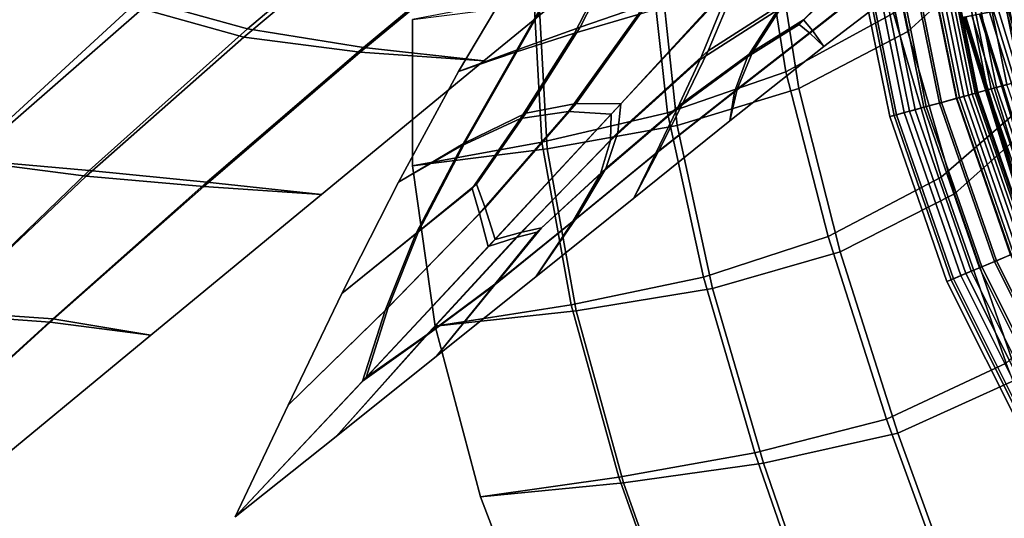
# Model space of a CAD drawing. Extents: x -3.29 to 3.54, y -2.92 to 1.93.
# Tile 7 of 167: x -1.38 to -0.75, y -0.48 to -0.16. Entities that reach past the tile are written whole.
import ezdxf

# ---------------------------------------------------------------- set-up
doc = ezdxf.new("R2010")
doc.units = 0

msp = doc.modelspace()

# ---------------------------------------------------------------- linework, layer by layer
for points in [[(-0.77499, -0.02972, 4.65605), (-0.75285, -0.11663, 4.79127), (-0.81145, -0.17024, 4.78065), (-0.82996, -0.08079, 4.64461)], [(-0.67233, -0.14234, 4.94829), (-0.70871, -0.04212, 4.8113), (-0.76118, -0.10593, 4.80139), (-0.72756, -0.20887, 4.94036)], [(-0.66648, -0.14968, 4.93988), (-0.71975, -0.21866, 4.92914), (-0.75285, -0.11663, 4.79127), (-0.70246, -0.05014, 4.80372)], [(-1.38991, -0.05562, 3.90011), (-1.50068, -0.15865, 3.97945), (-1.47613, -0.22515, 3.99177), (-1.35716, -0.11461, 3.91101)], [(-1.35459, -0.05274, 3.84949), (-1.3444, -0.11879, 3.87803), (-1.4575, -0.2139, 3.95255), (-1.44289, -0.11928, 3.90934)], [(-1.23342, -0.16843, 3.93763), (-1.13064, -0.08179, 3.86568), (-1.19495, -0.05796, 3.84602), (-1.3022, -0.14935, 3.92324)], [(-1.23557, -0.17376, 3.92503), (-1.30067, -0.15567, 3.90227), (-1.1956, -0.06657, 3.82747), (-1.13349, -0.08815, 3.85387)], [(-0.90409, -0.10405, 4.64456), (-0.88931, -0.19599, 4.78259), (-0.82061, -0.15847, 4.79178), (-0.83958, -0.06817, 4.65448)], [(-0.89535, -0.11552, 4.63559), (-0.82996, -0.08079, 4.64461), (-0.81145, -0.17024, 4.78065), (-0.88099, -0.20669, 4.77247)], [(-1.23342, -0.16843, 3.93763), (-1.15927, -0.18046, 3.955), (-1.05834, -0.09655, 3.88761), (-1.13064, -0.08179, 3.86568)], [(-1.23557, -0.17376, 3.92503), (-1.13349, -0.08815, 3.85387), (-1.06049, -0.09991, 3.88187), (-1.16129, -0.18346, 3.94911)], [(-1.16129, -0.18346, 3.94911), (-1.06049, -0.09991, 3.88187), (-0.98204, -0.10676, 3.91067), (-1.08242, -0.18897, 3.97386)], [(-1.15927, -0.18046, 3.955), (-1.08242, -0.18897, 3.97386), (-0.98204, -0.10676, 3.91067), (-1.05834, -0.09655, 3.88761)], [(-0.99469, -0.11655, 3.22762), (-1.02067, -0.16735, 3.2523), (-0.97806, -0.15279, 3.23386), (-0.95405, -0.09836, 3.20689)], [(-0.99848, -0.12074, 3.21504), (-0.96052, -0.10674, 3.19088), (-0.98371, -0.15924, 3.21458), (-1.02437, -0.17117, 3.23842)], [(-0.97511, -0.12939, 4.63511), (-0.96497, -0.22225, 4.7737), (-0.88931, -0.19599, 4.78259), (-0.90409, -0.10405, 4.64456)], [(-0.72756, -0.20887, 4.94036), (-0.76118, -0.10593, 4.80139), (-0.82061, -0.15847, 4.79178), (-0.7901, -0.26321, 4.93196)], [(-0.79098, -0.10788, 1.66492), (-0.77029, -0.21021, 1.66492), (-0.76051, -0.20754, 1.65981), (-0.78094, -0.10651, 1.65981)], [(-0.789, -0.10761, 1.01382), (-0.77503, -0.10571, 0.91337), (-0.75476, -0.20597, 0.91337), (-0.76836, -0.20969, 1.01382)], [(-0.78795, -0.10747, 1.41296), (-0.76734, -0.20941, 1.41296), (-0.75815, -0.2069, 1.31643), (-0.77852, -0.10618, 1.31643)], [(-0.7873, -0.10738, 1.64698), (-0.78094, -0.10651, 1.65981), (-0.76051, -0.20754, 1.65981), (-0.76671, -0.20923, 1.64698)], [(-0.77852, -0.10618, 1.31643), (-0.75815, -0.2069, 1.31643), (-0.74816, -0.20417, 1.21833), (-0.76826, -0.10478, 1.21833)], [(-0.77503, -0.10571, 0.91337), (-0.75908, -0.10353, 0.81292), (-0.73922, -0.20173, 0.81292), (-0.75476, -0.20597, 0.91337)], [(-0.75718, -0.10327, 1.1196), (-0.76826, -0.10478, 1.21833), (-0.74816, -0.20417, 1.21833), (-0.73737, -0.20123, 1.1196)], [(-0.74077, -0.10103, 0.71248), (-0.72139, -0.19687, 0.71248), (-0.73922, -0.20173, 0.81292), (-0.75908, -0.10353, 0.81292)], [(-0.7449, -0.1016, 1.02041), (-0.75718, -0.10327, 1.1196), (-0.73737, -0.20123, 1.1196), (-0.72541, -0.19796, 1.02041)], [(-0.83552, -0.11396, 1.64728), (-0.81366, -0.22205, 1.64728), (-0.80674, -0.22016, 1.66432), (-0.82842, -0.11299, 1.66432)], [(-0.83208, -0.11349, 1.41451), (-0.82271, -0.11221, 1.31516), (-0.80118, -0.21864, 1.31516), (-0.81031, -0.22113, 1.41451)], [(-0.82842, -0.11299, 1.66432), (-0.80674, -0.22016, 1.66432), (-0.79962, -0.21822, 1.68026), (-0.8211, -0.11199, 1.68026)], [(-0.82271, -0.11221, 1.31516), (-0.81247, -0.11081, 1.21471), (-0.79122, -0.21592, 1.21471), (-0.80118, -0.21864, 1.31516)], [(-0.81106, -0.11062, 1.67515), (-0.8211, -0.11199, 1.68026), (-0.79962, -0.21822, 1.68026), (-0.78984, -0.21555, 1.67515)], [(-0.80136, -0.1093, 1.11427), (-0.7804, -0.21297, 1.11427), (-0.79122, -0.21592, 1.21471), (-0.81247, -0.11081, 1.21471)], [(-0.80102, -0.10925, 1.67004), (-0.81106, -0.11062, 1.67515), (-0.78984, -0.21555, 1.67515), (-0.78007, -0.21288, 1.67004)], [(-0.789, -0.10761, 1.01382), (-0.76836, -0.20969, 1.01382), (-0.7804, -0.21297, 1.11427), (-0.80136, -0.1093, 1.11427)], [(-0.79658, -0.10864, 1.50698), (-0.80135, -0.1093, 1.58085), (-0.78038, -0.21297, 1.58085), (-0.77574, -0.2117, 1.50698)], [(-0.79923, -0.10901, 1.61695), (-0.77832, -0.2124, 1.61695), (-0.78038, -0.21297, 1.58085), (-0.80135, -0.1093, 1.58085)], [(-0.80102, -0.10925, 1.67004), (-0.78007, -0.21288, 1.67004), (-0.77029, -0.21021, 1.66492), (-0.79098, -0.10788, 1.66492)], [(-0.79346, -0.10822, 1.63306), (-0.77271, -0.21087, 1.63306), (-0.77832, -0.2124, 1.61695), (-0.79923, -0.10901, 1.61695)], [(-0.78795, -0.10747, 1.41296), (-0.79658, -0.10864, 1.50698), (-0.77574, -0.2117, 1.50698), (-0.76734, -0.20941, 1.41296)], [(-0.79346, -0.10822, 1.63306), (-0.7873, -0.10738, 1.64698), (-0.76671, -0.20923, 1.64698), (-0.77271, -0.21087, 1.63306)], [(-1.3022, -0.14935, 3.92324), (-1.35716, -0.11461, 3.91101), (-1.47613, -0.22515, 3.99177), (-1.41379, -0.25192, 3.99779)], [(-1.30067, -0.15567, 3.90227), (-1.41194, -0.2529, 3.97576), (-1.4575, -0.2139, 3.95255), (-1.3444, -0.11879, 3.87803)], [(-0.99469, -0.11655, 3.22762), (-1.02765, -0.12373, 3.24198), (-1.06029, -0.18162, 3.27053), (-1.02067, -0.16735, 3.2523)], [(-0.96855, -0.13799, 4.62838), (-0.89535, -0.11552, 4.63559), (-0.88099, -0.20669, 4.77247), (-0.95873, -0.23028, 4.76611)], [(-0.88999, -0.1513, 3.25293), (-0.8563, -0.11421, 3.21803), (-0.91786, -0.13245, 3.21512), (-0.93889, -0.18246, 3.25922)], [(-0.84058, -0.11465, 1.51167), (-0.81859, -0.22339, 1.51167), (-0.82292, -0.22457, 1.58879), (-0.84503, -0.11525, 1.58879)], [(-0.84219, -0.11487, 1.62805), (-0.84503, -0.11525, 1.58879), (-0.82292, -0.22457, 1.58879), (-0.82016, -0.22382, 1.62805)], [(-0.83552, -0.11396, 1.64728), (-0.84219, -0.11487, 1.62805), (-0.82016, -0.22382, 1.62805), (-0.81366, -0.22205, 1.64728)], [(-0.83208, -0.11349, 1.41451), (-0.81031, -0.22113, 1.41451), (-0.81859, -0.22339, 1.51167), (-0.84058, -0.11465, 1.51167)], [(-0.71975, -0.21866, 4.92914), (-0.7815, -0.27398, 4.91962), (-0.81145, -0.17024, 4.78065), (-0.75285, -0.11663, 4.79127)], [(-1.02765, -0.12373, 3.24198), (-1.05676, -0.1254, 3.25315), (-1.09842, -0.19574, 3.28867), (-1.06029, -0.18162, 3.27053)], [(-1.02938, -0.1254, 3.23511), (-1.06212, -0.18338, 3.26328), (-1.09842, -0.19574, 3.28867), (-1.05676, -0.1254, 3.25315)], [(-0.99848, -0.12074, 3.21504), (-1.02437, -0.17117, 3.23842), (-1.06212, -0.18338, 3.26328), (-1.02938, -0.1254, 3.23511)], [(-0.89451, -0.15637, 3.23471), (-0.94405, -0.18808, 3.23939), (-0.92511, -0.14166, 3.191), (-0.86175, -0.1217, 3.1963)], [(-0.97511, -0.12939, 4.63511), (-1.05046, -0.1477, 4.62597), (-1.04527, -0.241, 4.76503), (-0.96497, -0.22225, 4.7737)], [(-0.96855, -0.13799, 4.62838), (-0.95873, -0.23028, 4.76611), (-1.04194, -0.24528, 4.76098), (-1.04696, -0.15229, 4.62238)], [(-1.02343, -0.21631, 3.26524), (-0.99489, -0.21646, 3.25516), (-0.91786, -0.13245, 3.21512), (-0.97806, -0.15279, 3.23386)], [(-0.9967, -0.23479, 3.28079), (-0.93889, -0.18246, 3.25922), (-0.91786, -0.13245, 3.21512), (-0.99489, -0.21646, 3.25516)], [(-0.87802, -0.16276, 3.28016), (-0.85179, -0.13641, 3.25903), (-0.88999, -0.1513, 3.25293), (-0.91054, -0.18295, 3.28436)], [(-0.88076, -0.16566, 3.26878), (-0.85502, -0.14011, 3.24507), (-0.82777, -0.13479, 3.2671), (-0.87397, -0.1713, 3.29042)], [(-0.87802, -0.16276, 3.28016), (-0.87235, -0.16965, 3.29707), (-0.82609, -0.13284, 3.27462), (-0.85179, -0.13641, 3.25903)], [(-0.87397, -0.1713, 3.29042), (-0.82777, -0.13479, 3.2671), (-0.80664, -0.13494, 3.29497), (-0.86508, -0.17978, 3.31907)], [(-0.87235, -0.16965, 3.29707), (-0.86508, -0.17978, 3.31907), (-0.80664, -0.13494, 3.29497), (-0.82609, -0.13284, 3.27462)], [(-1.02819, -0.22128, 3.24691), (-0.98371, -0.15924, 3.21458), (-0.92511, -0.14166, 3.191), (-1.00095, -0.22306, 3.23223)], [(-1.00146, -0.23977, 3.26246), (-1.00095, -0.22306, 3.23223), (-0.92511, -0.14166, 3.191), (-0.94405, -0.18808, 3.23939)], [(-0.88076, -0.16566, 3.26878), (-0.91384, -0.1863, 3.27122), (-0.89451, -0.15637, 3.23471), (-0.85502, -0.14011, 3.24507)], [(-1.23342, -0.16843, 3.93763), (-1.3022, -0.14935, 3.92324), (-1.41379, -0.25192, 3.99779), (-1.33454, -0.25902, 4.00375)], [(-1.05046, -0.1477, 4.62597), (-1.12798, -0.16251, 4.61699), (-1.12789, -0.256, 4.75645), (-1.04527, -0.241, 4.76503)], [(-1.23557, -0.17376, 3.92503), (-1.33642, -0.26256, 3.99092), (-1.41194, -0.2529, 3.97576), (-1.30067, -0.15567, 3.90227)], [(-1.04696, -0.15229, 4.62238), (-1.04194, -0.24528, 4.76098), (-1.12789, -0.256, 4.75645), (-1.12798, -0.16251, 4.61699)], [(-1.05544, -0.22248, 3.27838), (-1.02343, -0.21631, 3.26524), (-0.97806, -0.15279, 3.23386), (-1.02067, -0.16735, 3.2523)], [(-0.91384, -0.1863, 3.27122), (-0.95859, -0.21915, 3.27909), (-0.94405, -0.18808, 3.23939), (-0.89451, -0.15637, 3.23471)], [(-0.91054, -0.18295, 3.28436), (-0.88999, -0.1513, 3.25293), (-0.93889, -0.18246, 3.25922), (-0.95501, -0.21553, 3.29311)], [(-0.71232, -0.30162, 1.70454), (-0.75673, -0.15724, 1.70454), (-0.76561, -0.15906, 1.69726), (-0.72067, -0.30513, 1.69726)], [(-0.71461, -0.30263, 1.63271), (-0.75915, -0.15779, 1.63271), (-0.75352, -0.15666, 1.63271), (-0.70931, -0.30041, 1.63271)], [(-0.71232, -0.30162, 1.70454), (-0.70378, -0.29802, 1.7098), (-0.74765, -0.15538, 1.7098), (-0.75673, -0.15724, 1.70454)], [(-0.7051, -0.29863, 1.68382), (-0.70931, -0.30041, 1.67939), (-0.75352, -0.15666, 1.67939), (-0.74905, -0.15573, 1.68382)], [(-0.70931, -0.30041, 1.65605), (-0.70931, -0.30041, 1.64438), (-0.75352, -0.15666, 1.64438), (-0.75352, -0.15666, 1.65605)], [(-0.70931, -0.30041, 1.64438), (-0.70931, -0.30041, 1.63271), (-0.75352, -0.15666, 1.63271), (-0.75352, -0.15666, 1.64438)], [(-0.70931, -0.30041, 1.65605), (-0.75352, -0.15666, 1.65605), (-0.75352, -0.15666, 1.66772), (-0.70931, -0.30041, 1.66772)], [(-0.70931, -0.30041, 1.66772), (-0.75352, -0.15666, 1.66772), (-0.75352, -0.15666, 1.67939), (-0.70931, -0.30041, 1.67939)], [(-1.0588, -0.22582, 3.26521), (-1.02437, -0.17117, 3.23842), (-0.98371, -0.15924, 3.21458), (-1.02819, -0.22128, 3.24691)], [(-0.87802, -0.16276, 3.28016), (-0.91054, -0.18295, 3.28436), (-0.92046, -0.20705, 3.31284), (-0.87235, -0.16965, 3.29707)], [(-0.86238, -0.30127, 4.92294), (-0.7901, -0.26321, 4.93196), (-0.82061, -0.15847, 4.79178), (-0.88931, -0.19599, 4.78259)], [(-0.72521, -0.30705, 1.63271), (-0.73051, -0.30927, 1.63271), (-0.77606, -0.16119, 1.63271), (-0.77042, -0.16006, 1.63271)], [(-0.73011, -0.3091, 1.64678), (-0.77564, -0.16111, 1.64678), (-0.77606, -0.16119, 1.63271), (-0.73051, -0.30927, 1.63271)], [(-0.72972, -0.30894, 1.66085), (-0.77522, -0.16102, 1.66085), (-0.77564, -0.16111, 1.64678), (-0.73011, -0.3091, 1.64678)], [(-0.72972, -0.30894, 1.66085), (-0.72933, -0.30878, 1.67492), (-0.7748, -0.16094, 1.67491), (-0.77522, -0.16102, 1.66085)], [(-0.72933, -0.30878, 1.67492), (-0.72893, -0.30861, 1.68899), (-0.77438, -0.16086, 1.68898), (-0.7748, -0.16094, 1.67491)], [(-0.72067, -0.30513, 1.69726), (-0.76561, -0.15906, 1.69726), (-0.77438, -0.16086, 1.68898), (-0.72893, -0.30861, 1.68899)], [(-0.71991, -0.30484, 1.63271), (-0.72521, -0.30705, 1.63271), (-0.77042, -0.16006, 1.63271), (-0.76479, -0.15892, 1.63271)], [(-0.71991, -0.30484, 1.63271), (-0.76479, -0.15892, 1.63271), (-0.75915, -0.15779, 1.63271), (-0.71461, -0.30263, 1.63271)], [(-1.23342, -0.16843, 3.93763), (-1.33454, -0.25902, 4.00375), (-1.25931, -0.26656, 4.01585), (-1.15927, -0.18046, 3.955)], [(-1.05544, -0.22248, 3.27838), (-1.02067, -0.16735, 3.2523), (-1.06029, -0.18162, 3.27053), (-1.09442, -0.24134, 3.29762)], [(-0.87235, -0.16965, 3.29707), (-0.92046, -0.20705, 3.31284), (-0.92505, -0.22739, 3.33985), (-0.86508, -0.17978, 3.31907)], [(-0.88076, -0.16566, 3.26878), (-0.87397, -0.1713, 3.29042), (-0.92219, -0.20873, 3.30597), (-0.91384, -0.1863, 3.27122)], [(-1.23557, -0.17376, 3.92503), (-1.16129, -0.18346, 3.94911), (-1.26118, -0.26919, 4.00999), (-1.33642, -0.26256, 3.99092)], [(-1.0588, -0.22582, 3.26521), (-1.09616, -0.24301, 3.29075), (-1.06212, -0.18338, 3.26328), (-1.02437, -0.17117, 3.23842)], [(-0.87397, -0.1713, 3.29042), (-0.86508, -0.17978, 3.31907), (-0.92505, -0.22739, 3.33985), (-0.92219, -0.20873, 3.30597)], [(-0.85457, -0.31106, 4.91172), (-0.88099, -0.20669, 4.77247), (-0.81145, -0.17024, 4.78065), (-0.7815, -0.27398, 4.91962)], [(-1.15927, -0.18046, 3.955), (-1.25931, -0.26656, 4.01585), (-1.18608, -0.27431, 4.03102), (-1.08242, -0.18897, 3.97386)], [(-1.09442, -0.24134, 3.29762), (-1.06029, -0.18162, 3.27053), (-1.09842, -0.19574, 3.28867), (-1.13688, -0.26653, 3.31992)], [(-1.16129, -0.18346, 3.94911), (-1.08242, -0.18897, 3.97386), (-1.18608, -0.27431, 4.03102), (-1.26118, -0.26919, 4.00999)], [(-1.09616, -0.24301, 3.29075), (-1.13688, -0.26653, 3.31992), (-1.09842, -0.19574, 3.28867), (-1.06212, -0.18338, 3.26328)], [(-1.00772, -0.26111, 3.29488), (-1.00146, -0.23977, 3.26246), (-0.94405, -0.18808, 3.23939), (-0.95859, -0.21915, 3.27909)], [(-1.00436, -0.25777, 3.30805), (-0.95501, -0.21553, 3.29311), (-0.93889, -0.18246, 3.25922), (-0.9967, -0.23479, 3.28079)], [(-0.91384, -0.1863, 3.27122), (-0.92219, -0.20873, 3.30597), (-0.97262, -0.24842, 3.31824), (-0.95859, -0.21915, 3.27909)], [(-0.91054, -0.18295, 3.28436), (-0.95501, -0.21553, 3.29311), (-0.97079, -0.24665, 3.32549), (-0.92046, -0.20705, 3.31284)], [(-0.94198, -0.32714, 4.91344), (-0.86238, -0.30127, 4.92294), (-0.88931, -0.19599, 4.78259), (-0.96497, -0.22225, 4.7737)], [(-0.92046, -0.20705, 3.31284), (-0.97079, -0.24665, 3.32549), (-0.98641, -0.2768, 3.35713), (-0.92505, -0.22739, 3.33985)], [(-0.93613, -0.33448, 4.90503), (-0.95873, -0.23028, 4.76611), (-0.88099, -0.20669, 4.77247), (-0.85457, -0.31106, 4.91172)], [(-0.73613, -0.30887, 1.66492), (-0.72679, -0.30495, 1.65981), (-0.76051, -0.20754, 1.65981), (-0.77029, -0.21021, 1.66492)], [(-0.73429, -0.3081, 1.01382), (-0.76836, -0.20969, 1.01382), (-0.75476, -0.20597, 0.91337), (-0.72129, -0.30264, 0.91337)], [(-0.73331, -0.30769, 1.41296), (-0.72453, -0.304, 1.31643), (-0.75815, -0.2069, 1.31643), (-0.76734, -0.20941, 1.41296)], [(-0.73271, -0.30743, 1.64698), (-0.76671, -0.20923, 1.64698), (-0.76051, -0.20754, 1.65981), (-0.72679, -0.30495, 1.65981)], [(-0.72453, -0.304, 1.31643), (-0.71499, -0.3, 1.21833), (-0.74816, -0.20417, 1.21833), (-0.75815, -0.2069, 1.31643)], [(-0.72129, -0.30264, 0.91337), (-0.75476, -0.20597, 0.91337), (-0.73922, -0.20173, 0.81292), (-0.70644, -0.29641, 0.81292)], [(-0.92219, -0.20873, 3.30597), (-0.92505, -0.22739, 3.33985), (-0.98641, -0.2768, 3.35713), (-0.97262, -0.24842, 3.31824)], [(-0.74579, -0.31292, 1.11427), (-0.75613, -0.31726, 1.21471), (-0.79122, -0.21592, 1.21471), (-0.7804, -0.21297, 1.11427)], [(-0.68443, -0.32409, 5.07936), (-0.72756, -0.20887, 4.94036), (-0.7901, -0.26321, 4.93196), (-0.7486, -0.3823, 5.07412)], [(-0.74548, -0.31279, 1.67004), (-0.78007, -0.21288, 1.67004), (-0.78984, -0.21555, 1.67515), (-0.75482, -0.31671, 1.67515)], [(-0.73429, -0.3081, 1.01382), (-0.74579, -0.31292, 1.11427), (-0.7804, -0.21297, 1.11427), (-0.76836, -0.20969, 1.01382)], [(-0.74134, -0.31105, 1.50698), (-0.77574, -0.2117, 1.50698), (-0.78038, -0.21297, 1.58085), (-0.74578, -0.31292, 1.58085)], [(-0.74381, -0.31209, 1.61695), (-0.74578, -0.31292, 1.58085), (-0.78038, -0.21297, 1.58085), (-0.77832, -0.2124, 1.61695)], [(-0.74548, -0.31279, 1.67004), (-0.73613, -0.30887, 1.66492), (-0.77029, -0.21021, 1.66492), (-0.78007, -0.21288, 1.67004)], [(-0.73844, -0.30984, 1.63306), (-0.74381, -0.31209, 1.61695), (-0.77832, -0.2124, 1.61695), (-0.77271, -0.21087, 1.63306)], [(-0.73331, -0.30769, 1.41296), (-0.76734, -0.20941, 1.41296), (-0.77574, -0.2117, 1.50698), (-0.74134, -0.31105, 1.50698)], [(-0.73844, -0.30984, 1.63306), (-0.77271, -0.21087, 1.63306), (-0.76671, -0.20923, 1.64698), (-0.73271, -0.30743, 1.64698)], [(-1.08697, -0.2677, 3.2995), (-1.08145, -0.28293, 3.29981), (-1.02343, -0.21631, 3.26524), (-1.05544, -0.22248, 3.27838)], [(-1.08145, -0.28293, 3.29981), (-1.07516, -0.30311, 3.30033), (-0.99489, -0.21646, 3.25516), (-1.02343, -0.21631, 3.26524)], [(-1.0581, -0.2984, 3.31276), (-0.9967, -0.23479, 3.28079), (-0.99489, -0.21646, 3.25516), (-1.07516, -0.30311, 3.30033)], [(-1.00772, -0.26111, 3.29488), (-0.95859, -0.21915, 3.27909), (-0.97262, -0.24842, 3.31824), (-1.02548, -0.29174, 3.33171)], [(-1.00436, -0.25777, 3.30805), (-1.02375, -0.29006, 3.33858), (-0.97079, -0.24665, 3.32549), (-0.95501, -0.21553, 3.29311)], [(-0.77758, -0.32626, 1.64728), (-0.77097, -0.32349, 1.66432), (-0.80674, -0.22016, 1.66432), (-0.81366, -0.22205, 1.64728)], [(-0.77438, -0.32491, 1.41451), (-0.81031, -0.22113, 1.41451), (-0.80118, -0.21864, 1.31516), (-0.76566, -0.32126, 1.31516)], [(-0.77097, -0.32349, 1.66432), (-0.76417, -0.32063, 1.68026), (-0.79962, -0.21822, 1.68026), (-0.80674, -0.22016, 1.66432)], [(-0.76566, -0.32126, 1.31516), (-0.80118, -0.21864, 1.31516), (-0.79122, -0.21592, 1.21471), (-0.75613, -0.31726, 1.21471)], [(-0.75482, -0.31671, 1.67515), (-0.78984, -0.21555, 1.67515), (-0.79962, -0.21822, 1.68026), (-0.76417, -0.32063, 1.68026)], [(-0.67719, -0.33291, 5.06714), (-0.74062, -0.39202, 5.06062), (-0.7815, -0.27398, 4.91962), (-0.71975, -0.21866, 4.92914)], [(-1.08987, -0.27055, 3.28805), (-1.1258, -0.29962, 3.31381), (-1.09616, -0.24301, 3.29075), (-1.0588, -0.22582, 3.26521)], [(-1.08697, -0.2677, 3.2995), (-1.05544, -0.22248, 3.27838), (-1.09442, -0.24134, 3.29762), (-1.12412, -0.29799, 3.32048)], [(-1.08987, -0.27055, 3.28805), (-1.0588, -0.22582, 3.26521), (-1.02819, -0.22128, 3.24691), (-1.08504, -0.28649, 3.28569)], [(-1.08504, -0.28649, 3.28569), (-1.02819, -0.22128, 3.24691), (-1.00095, -0.22306, 3.23223), (-1.07956, -0.30755, 3.28315)], [(-1.06169, -0.30197, 3.29864), (-1.07956, -0.30755, 3.28315), (-1.00095, -0.22306, 3.23223), (-1.00146, -0.23977, 3.26246)], [(-0.94198, -0.32714, 4.91344), (-0.96497, -0.22225, 4.7737), (-1.04527, -0.241, 4.76503), (-1.02646, -0.34487, 4.90364)], [(-0.78229, -0.32824, 1.51167), (-0.78643, -0.32997, 1.58879), (-0.82292, -0.22457, 1.58879), (-0.81859, -0.22339, 1.51167)], [(-0.78379, -0.32887, 1.62805), (-0.82016, -0.22382, 1.62805), (-0.82292, -0.22457, 1.58879), (-0.78643, -0.32997, 1.58879)], [(-0.77758, -0.32626, 1.64728), (-0.81366, -0.22205, 1.64728), (-0.82016, -0.22382, 1.62805), (-0.78379, -0.32887, 1.62805)], [(-0.77438, -0.32491, 1.41451), (-0.78229, -0.32824, 1.51167), (-0.81859, -0.22339, 1.51167), (-0.81031, -0.22113, 1.41451)], [(-0.93613, -0.33448, 4.90503), (-1.02333, -0.34879, 4.89915), (-1.04194, -0.24528, 4.76098), (-0.95873, -0.23028, 4.76611)], [(-1.04546, -0.29563, 3.32291), (-1.00436, -0.25777, 3.30805), (-0.9967, -0.23479, 3.28079), (-1.0581, -0.2984, 3.31276)], [(-1.12412, -0.29799, 3.32048), (-1.09442, -0.24134, 3.29762), (-1.13688, -0.26653, 3.31992), (-1.17296, -0.33765, 3.34796)], [(-1.1258, -0.29962, 3.31381), (-1.17296, -0.33765, 3.34796), (-1.13688, -0.26653, 3.31992), (-1.09616, -0.24301, 3.29075)], [(-1.02646, -0.34487, 4.90364), (-1.04527, -0.241, 4.76503), (-1.12789, -0.256, 4.75645), (-1.11337, -0.35854, 4.89368)], [(-1.02333, -0.34879, 4.89915), (-1.11337, -0.35854, 4.89368), (-1.12789, -0.256, 4.75645), (-1.04194, -0.24528, 4.76098)], [(-1.04837, -0.29847, 3.31147), (-1.06169, -0.30197, 3.29864), (-1.00146, -0.23977, 3.26246), (-1.00772, -0.26111, 3.29488)], [(-1.02375, -0.29006, 3.33858), (-1.049, -0.327, 3.37074), (-0.98641, -0.2768, 3.35713), (-0.97079, -0.24665, 3.32549)], [(-1.02548, -0.29174, 3.33171), (-0.97262, -0.24842, 3.31824), (-0.98641, -0.2768, 3.35713), (-1.049, -0.327, 3.37074)], [(-1.33454, -0.25902, 4.00375), (-1.41379, -0.25192, 3.99779), (-1.5126, -0.35533, 4.06378), (-1.42762, -0.34885, 4.06182)], [(-1.33642, -0.26256, 3.99092), (-1.42951, -0.35094, 4.04967), (-1.5117, -0.35233, 4.04305), (-1.41194, -0.2529, 3.97576)], [(-1.04546, -0.29563, 3.32291), (-1.0744, -0.33105, 3.34816), (-1.02375, -0.29006, 3.33858), (-1.00436, -0.25777, 3.30805)], [(-1.33642, -0.26256, 3.99092), (-1.26118, -0.26919, 4.00999), (-1.35933, -0.35602, 4.06452), (-1.42951, -0.35094, 4.04967)], [(-1.33454, -0.25902, 4.00375), (-1.42762, -0.34885, 4.06182), (-1.35764, -0.35375, 4.0701), (-1.25931, -0.26656, 4.01585)], [(-1.04837, -0.29847, 3.31147), (-1.00772, -0.26111, 3.29488), (-1.02548, -0.29174, 3.33171), (-1.07608, -0.33267, 3.34148)], [(-0.82504, -0.41804, 5.06303), (-0.7486, -0.3823, 5.07412), (-0.7901, -0.26321, 4.93196), (-0.86238, -0.30127, 4.92294)], [(-1.26118, -0.26919, 4.00999), (-1.18608, -0.27431, 4.03102), (-1.29516, -0.36435, 4.0835), (-1.35933, -0.35602, 4.06452)], [(-1.25931, -0.26656, 4.01585), (-1.35764, -0.35375, 4.0701), (-1.29516, -0.36435, 4.0835), (-1.18608, -0.27431, 4.03102)], [(-1.08697, -0.2677, 3.2995), (-1.12412, -0.29799, 3.32048), (-1.14344, -0.34668, 3.33635), (-1.08145, -0.28293, 3.29981)], [(-1.08987, -0.27055, 3.28805), (-1.08504, -0.28649, 3.28569), (-1.14537, -0.34853, 3.32872), (-1.1258, -0.29962, 3.31381)], [(-0.8178, -0.42686, 5.05081), (-0.85457, -0.31106, 4.91172), (-0.7815, -0.27398, 4.91962), (-0.74062, -0.39202, 5.06062)], [(-1.08145, -0.28293, 3.29981), (-1.14344, -0.34668, 3.33635), (-1.15759, -0.39137, 3.34872), (-1.07516, -0.30311, 3.30033)], [(-1.08504, -0.28649, 3.28569), (-1.07956, -0.30755, 3.28315), (-1.1599, -0.3936, 3.33956), (-1.14537, -0.34853, 3.32872)], [(-1.04546, -0.29563, 3.32291), (-1.0581, -0.2984, 3.31276), (-1.1178, -0.36337, 3.3503), (-1.0744, -0.33105, 3.34816)], [(-1.0744, -0.33105, 3.34816), (-1.11252, -0.37781, 3.38159), (-1.049, -0.327, 3.37074), (-1.02375, -0.29006, 3.33858)], [(-1.07608, -0.33267, 3.34148), (-1.02548, -0.29174, 3.33171), (-1.049, -0.327, 3.37074), (-1.11252, -0.37781, 3.38159)], [(-1.12412, -0.29799, 3.32048), (-1.17296, -0.33765, 3.34796), (-1.20743, -0.40899, 3.37387), (-1.14344, -0.34668, 3.33635)], [(-1.1258, -0.29962, 3.31381), (-1.14537, -0.34853, 3.32872), (-1.20743, -0.40899, 3.37387), (-1.17296, -0.33765, 3.34796)], [(-1.0581, -0.2984, 3.31276), (-1.07516, -0.30311, 3.30033), (-1.15759, -0.39137, 3.34872), (-1.1178, -0.36337, 3.3503)], [(-1.04837, -0.29847, 3.31147), (-1.07608, -0.33267, 3.34148), (-1.11973, -0.36523, 3.34267), (-1.06169, -0.30197, 3.29864)], [(-0.90908, -0.43955, 5.04969), (-0.82504, -0.41804, 5.06303), (-0.86238, -0.30127, 4.92294), (-0.94198, -0.32714, 4.91344)], [(-1.06169, -0.30197, 3.29864), (-1.11973, -0.36523, 3.34267), (-1.1599, -0.3936, 3.33956), (-1.07956, -0.30755, 3.28315)], [(-0.90367, -0.44615, 5.0406), (-0.93613, -0.33448, 4.90503), (-0.85457, -0.31106, 4.91172), (-0.8178, -0.42686, 5.05081)], [(-0.69847, -0.40757, 1.11427), (-0.70815, -0.41322, 1.21471), (-0.75613, -0.31726, 1.21471), (-0.74579, -0.31292, 1.11427)], [(-0.69817, -0.4074, 1.67004), (-0.74548, -0.31279, 1.67004), (-0.75482, -0.31671, 1.67515), (-0.70693, -0.4125, 1.67515)], [(-0.72205, -0.42133, 1.66432), (-0.71568, -0.41761, 1.68026), (-0.76417, -0.32063, 1.68026), (-0.77097, -0.32349, 1.66432)], [(-0.71707, -0.41843, 1.31516), (-0.76566, -0.32126, 1.31516), (-0.75613, -0.31726, 1.21471), (-0.70815, -0.41322, 1.21471)], [(-0.70693, -0.4125, 1.67515), (-0.75482, -0.31671, 1.67515), (-0.76417, -0.32063, 1.68026), (-0.71568, -0.41761, 1.68026)], [(-0.72824, -0.42494, 1.64728), (-0.77758, -0.32626, 1.64728), (-0.78379, -0.32887, 1.62805), (-0.73406, -0.42834, 1.62805)], [(-0.72524, -0.42319, 1.41451), (-0.73266, -0.42752, 1.51167), (-0.78229, -0.32824, 1.51167), (-0.77438, -0.32491, 1.41451)], [(-0.72824, -0.42494, 1.64728), (-0.72205, -0.42133, 1.66432), (-0.77097, -0.32349, 1.66432), (-0.77758, -0.32626, 1.64728)], [(-0.72524, -0.42319, 1.41451), (-0.77438, -0.32491, 1.41451), (-0.76566, -0.32126, 1.31516), (-0.71707, -0.41843, 1.31516)], [(-1.0744, -0.33105, 3.34816), (-1.1178, -0.36337, 3.3503), (-1.17666, -0.42902, 3.39061), (-1.11252, -0.37781, 3.38159)], [(-1.07608, -0.33267, 3.34148), (-1.11252, -0.37781, 3.38159), (-1.17666, -0.42902, 3.39061), (-1.11973, -0.36523, 3.34267)], [(-0.90908, -0.43955, 5.04969), (-0.94198, -0.32714, 4.91344), (-1.02646, -0.34487, 4.90364), (-0.99605, -0.4551, 5.03771)], [(-0.73266, -0.42752, 1.51167), (-0.73653, -0.42978, 1.58879), (-0.78643, -0.32997, 1.58879), (-0.78229, -0.32824, 1.51167)], [(-0.73406, -0.42834, 1.62805), (-0.78379, -0.32887, 1.62805), (-0.78643, -0.32997, 1.58879), (-0.73653, -0.42978, 1.58879)], [(-0.90367, -0.44615, 5.0406), (-0.99317, -0.45861, 5.03288), (-1.02333, -0.34879, 4.89915), (-0.93613, -0.33448, 4.90503)], [(-0.99605, -0.4551, 5.03771), (-1.02646, -0.34487, 4.90364), (-1.11337, -0.35854, 4.89368), (-1.08449, -0.46765, 5.0264)], [(-1.50829, -0.43527, 4.09939), (-1.42951, -0.35094, 4.04967), (-1.35933, -0.35602, 4.06452), (-1.45489, -0.44286, 4.11272)], [(-1.50629, -0.4332, 4.10964), (-1.45344, -0.44097, 4.11771), (-1.35764, -0.35375, 4.0701), (-1.42762, -0.34885, 4.06182)], [(-1.14344, -0.34668, 3.33635), (-1.20743, -0.40899, 3.37387), (-1.24111, -0.48043, 3.39872), (-1.15759, -0.39137, 3.34872)], [(-1.14537, -0.34853, 3.32872), (-1.1599, -0.3936, 3.33956), (-1.24111, -0.48043, 3.39872), (-1.20743, -0.40899, 3.37387)], [(-0.99317, -0.45861, 5.03288), (-1.08449, -0.46765, 5.0264), (-1.11337, -0.35854, 4.89368), (-1.02333, -0.34879, 4.89915)], [(-1.45489, -0.44286, 4.11272), (-1.35933, -0.35602, 4.06452), (-1.29516, -0.36435, 4.0835), (-1.41177, -0.46065, 4.13264)], [(-1.45344, -0.44097, 4.11771), (-1.41177, -0.46065, 4.13264), (-1.29516, -0.36435, 4.0835), (-1.35764, -0.35375, 4.0701)], [(-1.1178, -0.36337, 3.3503), (-1.15759, -0.39137, 3.34872), (-1.24111, -0.48043, 3.39872), (-1.17666, -0.42902, 3.39061)], [(-1.11973, -0.36523, 3.34267), (-1.17666, -0.42902, 3.39061), (-1.24111, -0.48043, 3.39872), (-1.1599, -0.3936, 3.33956)], [(-0.82504, -0.41804, 5.06303), (-0.77904, -0.54445, 5.2003), (-0.6967, -0.51567, 5.21738), (-0.7486, -0.3823, 5.07412)], [(-0.8178, -0.42686, 5.05081), (-0.74062, -0.39202, 5.06062), (-0.68931, -0.52437, 5.20277), (-0.77238, -0.5523, 5.18723)], [(-0.90908, -0.43955, 5.04969), (-0.86921, -0.55501, 5.1778), (-0.77904, -0.54445, 5.2003), (-0.82504, -0.41804, 5.06303)], [(-0.90367, -0.44615, 5.0406), (-0.8178, -0.42686, 5.05081), (-0.77238, -0.5523, 5.18723), (-0.8643, -0.56084, 5.16829)], [(-0.90908, -0.43955, 5.04969), (-0.99605, -0.4551, 5.03771), (-0.95609, -0.56746, 5.16313), (-0.86921, -0.55501, 5.1778)], [(-0.90367, -0.44615, 5.0406), (-0.8643, -0.56084, 5.16829), (-0.95349, -0.57055, 5.15814), (-0.99317, -0.45861, 5.03288)], [(-0.99605, -0.4551, 5.03771), (-1.08449, -0.46765, 5.0264), (-1.04131, -0.58085, 5.15237), (-0.95609, -0.56746, 5.16313)], [(-0.99317, -0.45861, 5.03288), (-0.95349, -0.57055, 5.15814), (-1.04131, -0.58085, 5.15237), (-1.08449, -0.46765, 5.0264)]]:
    msp.add_3dface(points)

doc.saveas('drawing.dxf')
